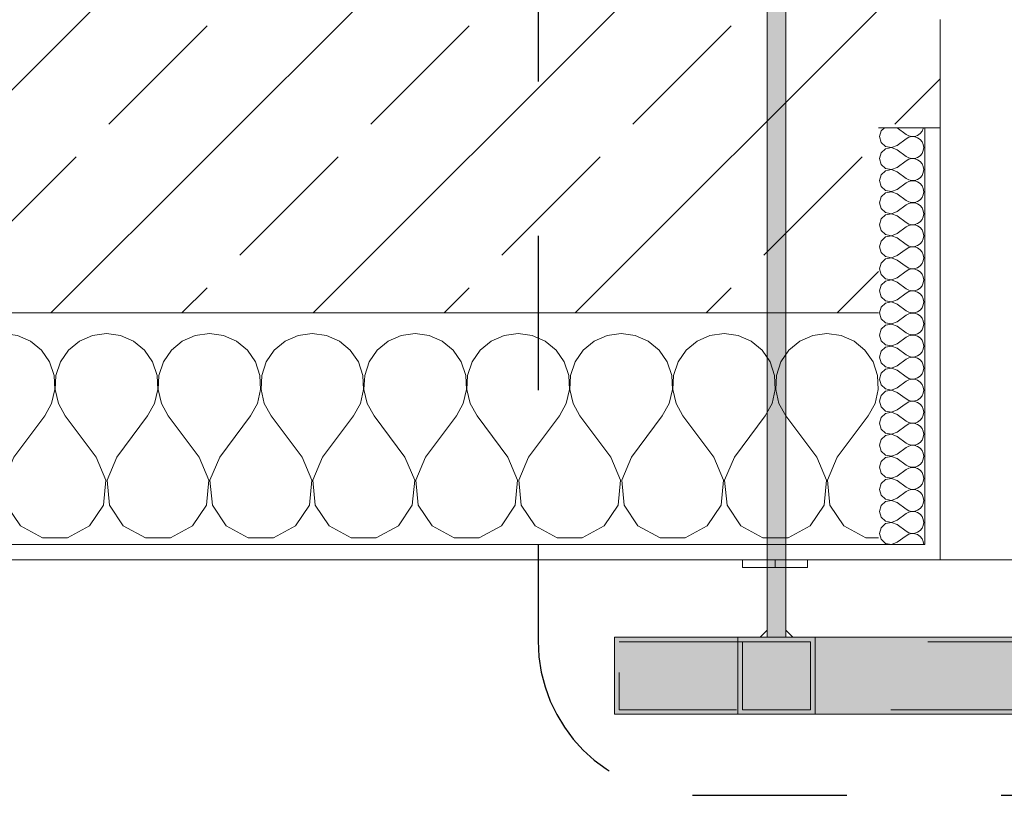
# Model space of a CAD drawing. Header units: metres. Extents: x -3.6 to 85.2, y -11 to 16.8.
# Tile 181 of 256: x 29.344 to 29.982, y -0.307 to 0.195. Entities that reach past the tile are written whole.
import ezdxf

# ---------------------------------------------------------------- set-up
doc = ezdxf.new("R2010")
doc.units = ezdxf.units.M
doc.header["$MEASUREMENT"] = 0
doc.linetypes.add('Punktlinie eng', pattern=[0.0375, 0.0125, -0.025])
for name, color, linetype in [('208 - Marker.Detail', 7, 'Continuous'), ('604 - Struktur.Wand Aussen', 7, 'Continuous'), ('606 - Struktur.Wand Innen Ausbau', 7, 'Continuous'), ('Neubau_301 - Elemente.Linie', 7, 'Continuous')]:
    doc.layers.add(name, color=color, linetype=linetype)
pattern_1 = [(0, (0, 0), (0, 0.08660254), [0, -0.05]), (0, (0.025, 0.0433), (0, 0.08660254), [0, -0.05])]

# ---------------------------------------------------------------- blocks, each defined once
blk = doc.blocks.new('*X127')
at = {"layer": '604 - Struktur.Wand Aussen', "color": 7, "linetype": 'Continuous', "lineweight": 5}
for p, q in [((28.79089, -0.0096), (28.78248, -0.01331)), ((28.8, -0.00833), (28.79089, -0.0096)), ((28.80911, -0.0096), (28.8, -0.00833)), ((28.81752, -0.01331), (28.80911, -0.0096)), ((28.85756, -0.0096), (28.84914, -0.01331)), ((28.86667, -0.00833), (28.85756, -0.0096)), ((28.87578, -0.0096), (28.86667, -0.00833)), ((28.88419, -0.01331), (28.87578, -0.0096)), ((28.92422, -0.0096), (28.91581, -0.01331)), ((28.93333, -0.00833), (28.92422, -0.0096)), ((28.94244, -0.0096), (28.93333, -0.00833)), ((28.95086, -0.01331), (28.94244, -0.0096)), ((28.99089, -0.0096), (28.98248, -0.01331)), ((29, -0.00833), (28.99089, -0.0096)), ((29.00911, -0.0096), (29, -0.00833)), ((29.01752, -0.01331), (29.00911, -0.0096)), ((29.05756, -0.0096), (29.04914, -0.01331)), ((29.06667, -0.00833), (29.05756, -0.0096)), ((29.07578, -0.0096), (29.06667, -0.00833)), ((29.08419, -0.01331), (29.07578, -0.0096)), ((29.12422, -0.0096), (29.11581, -0.01331)), ((29.13333, -0.00833), (29.12422, -0.0096)), ((29.14244, -0.0096), (29.13333, -0.00833)), ((29.15086, -0.01331), (29.14244, -0.0096)), ((29.19089, -0.0096), (29.18248, -0.01331)), ((29.2, -0.00833), (29.19089, -0.0096)), ((29.20911, -0.0096), (29.2, -0.00833)), ((29.21752, -0.01331), (29.20911, -0.0096)), ((29.25756, -0.0096), (29.24914, -0.01331)), ((29.26667, -0.00833), (29.25756, -0.0096)), ((29.27578, -0.0096), (29.26667, -0.00833)), ((29.28419, -0.01331), (29.27578, -0.0096)), ((29.32422, -0.0096), (29.31581, -0.01331)), ((29.33333, -0.00833), (29.32422, -0.0096)), ((29.34244, -0.0096), (29.33333, -0.00833)), ((29.35086, -0.01331), (29.34244, -0.0096)), ((29.39089, -0.0096), (29.38248, -0.01331)), ((29.4, -0.00833), (29.39089, -0.0096)), ((29.40911, -0.0096), (29.4, -0.00833)), ((29.41752, -0.01331), (29.40911, -0.0096)), ((29.45756, -0.0096), (29.44914, -0.01331)), ((29.46667, -0.00833), (29.45756, -0.0096)), ((29.47578, -0.0096), (29.46667, -0.00833)), ((29.48419, -0.01331), (29.47578, -0.0096)), ((29.52422, -0.0096), (29.51581, -0.01331)), ((29.53333, -0.00833), (29.52422, -0.0096)), ((29.54244, -0.0096), (29.53333, -0.00833)), ((29.55086, -0.01331), (29.54244, -0.0096)), ((29.59089, -0.0096), (29.58248, -0.01331)), ((29.6, -0.00833), (29.59089, -0.0096)), ((29.60911, -0.0096), (29.6, -0.00833)), ((29.61752, -0.01331), (29.60911, -0.0096)), ((29.65756, -0.0096), (29.64914, -0.01331)), ((29.66667, -0.00833), (29.65756, -0.0096)), ((29.67578, -0.0096), (29.66667, -0.00833)), ((29.68419, -0.01331), (29.67578, -0.0096)), ((29.72422, -0.0096), (29.71581, -0.01331)), ((29.73333, -0.00833), (29.72422, -0.0096)), ((29.74244, -0.0096), (29.73333, -0.00833)), ((29.75086, -0.01331), (29.74244, -0.0096)), ((29.79089, -0.0096), (29.78248, -0.01331)), ((29.8, -0.00833), (29.79089, -0.0096)), ((29.80911, -0.0096), (29.8, -0.00833)), ((29.81752, -0.01331), (29.80911, -0.0096)), ((29.85756, -0.0096), (29.84914, -0.01331)), ((29.86667, -0.00833), (29.85756, -0.0096)), ((29.87578, -0.0096), (29.86667, -0.00833)), ((29.88419, -0.01331), (29.87578, -0.0096)), ((28.78248, -0.01331), (28.78, -0.01536)), ((28.82461, -0.01918), (28.81752, -0.01331)), ((28.84914, -0.01331), (28.84206, -0.01918)), ((28.89127, -0.01918), (28.88419, -0.01331)), ((28.91581, -0.01331), (28.90873, -0.01918)), ((28.95794, -0.01918), (28.95086, -0.01331)), ((28.98248, -0.01331), (28.97539, -0.01918)), ((29.02461, -0.01918), (29.01752, -0.01331)), ((29.04914, -0.01331), (29.04206, -0.01918)), ((29.09127, -0.01918), (29.08419, -0.01331)), ((29.11581, -0.01331), (29.10873, -0.01918)), ((29.15794, -0.01918), (29.15086, -0.01331)), ((29.18248, -0.01331), (29.17539, -0.01918)), ((29.22461, -0.01918), (29.21752, -0.01331)), ((29.24914, -0.01331), (29.24206, -0.01918)), ((29.29127, -0.01918), (29.28419, -0.01331)), ((29.31581, -0.01331), (29.30873, -0.01918)), ((29.35794, -0.01918), (29.35086, -0.01331)), ((29.38248, -0.01331), (29.37539, -0.01918)), ((29.42461, -0.01918), (29.41752, -0.01331)), ((29.44914, -0.01331), (29.44206, -0.01918)), ((29.49127, -0.01918), (29.48419, -0.01331)), ((29.51581, -0.01331), (29.50873, -0.01918)), ((29.55794, -0.01918), (29.55086, -0.01331)), ((29.58248, -0.01331), (29.57539, -0.01918)), ((29.62461, -0.01918), (29.61752, -0.01331)), ((29.64914, -0.01331), (29.64206, -0.01918)), ((29.69127, -0.01918), (29.68419, -0.01331)), ((29.71581, -0.01331), (29.70873, -0.01918)), ((29.75794, -0.01918), (29.75086, -0.01331)), ((29.78248, -0.01331), (29.77539, -0.01918)), ((29.82461, -0.01918), (29.81752, -0.01331)), ((29.84914, -0.01331), (29.84206, -0.01918)), ((29.89127, -0.01918), (29.88419, -0.01331)), ((28.82981, -0.02676), (28.82461, -0.01918)), ((28.84206, -0.01918), (28.83685, -0.02676)), ((28.89648, -0.02676), (28.89127, -0.01918)), ((28.90873, -0.01918), (28.90352, -0.02676)), ((28.96315, -0.02676), (28.95794, -0.01918)), ((28.97539, -0.01918), (28.97019, -0.02676)), ((29.02981, -0.02676), (29.02461, -0.01918)), ((29.04206, -0.01918), (29.03685, -0.02676)), ((29.09648, -0.02676), (29.09127, -0.01918)), ((29.10873, -0.01918), (29.10352, -0.02676)), ((29.16315, -0.02676), (29.15794, -0.01918)), ((29.17539, -0.01918), (29.17019, -0.02676)), ((29.22981, -0.02676), (29.22461, -0.01918)), ((29.24206, -0.01918), (29.23685, -0.02676)), ((29.29648, -0.02676), (29.29127, -0.01918)), ((29.30873, -0.01918), (29.30352, -0.02676)), ((29.36315, -0.02676), (29.35794, -0.01918)), ((29.37539, -0.01918), (29.37019, -0.02676)), ((29.42981, -0.02676), (29.42461, -0.01918)), ((29.44206, -0.01918), (29.43685, -0.02676)), ((29.49648, -0.02676), (29.49127, -0.01918)), ((29.50873, -0.01918), (29.50352, -0.02676)), ((29.56315, -0.02676), (29.55794, -0.01918)), ((29.57539, -0.01918), (29.57019, -0.02676)), ((29.62981, -0.02676), (29.62461, -0.01918)), ((29.64206, -0.01918), (29.63685, -0.02676)), ((29.69648, -0.02676), (29.69127, -0.01918)), ((29.70873, -0.01918), (29.70352, -0.02676)), ((29.76315, -0.02676), (29.75794, -0.01918)), ((29.77539, -0.01918), (29.77019, -0.02676)), ((29.82981, -0.02676), (29.82461, -0.01918)), ((29.84206, -0.01918), (29.83685, -0.02676)), ((29.89648, -0.02676), (29.89127, -0.01918)), ((28.83275, -0.03547), (28.82981, -0.02676)), ((28.83685, -0.02676), (28.83391, -0.03547)), ((28.89942, -0.03547), (28.89648, -0.02676)), ((28.90352, -0.02676), (28.90058, -0.03547)), ((28.96609, -0.03547), (28.96315, -0.02676)), ((28.97019, -0.02676), (28.96725, -0.03547)), ((29.03275, -0.03547), (29.02981, -0.02676)), ((29.03685, -0.02676), (29.03391, -0.03547)), ((29.09942, -0.03547), (29.09648, -0.02676)), ((29.10352, -0.02676), (29.10058, -0.03547)), ((29.16609, -0.03547), (29.16315, -0.02676)), ((29.17019, -0.02676), (29.16725, -0.03547)), ((29.23275, -0.03547), (29.22981, -0.02676)), ((29.23685, -0.02676), (29.23391, -0.03547)), ((29.29942, -0.03547), (29.29648, -0.02676)), ((29.30352, -0.02676), (29.30058, -0.03547)), ((29.36609, -0.03547), (29.36315, -0.02676)), ((29.37019, -0.02676), (29.36725, -0.03547)), ((29.43275, -0.03547), (29.42981, -0.02676)), ((29.43685, -0.02676), (29.43391, -0.03547)), ((29.49942, -0.03547), (29.49648, -0.02676)), ((29.50352, -0.02676), (29.50058, -0.03547)), ((29.56609, -0.03547), (29.56315, -0.02676)), ((29.57019, -0.02676), (29.56725, -0.03547)), ((29.63275, -0.03547), (29.62981, -0.02676)), ((29.63685, -0.02676), (29.63391, -0.03547)), ((29.69942, -0.03547), (29.69648, -0.02676)), ((29.70352, -0.02676), (29.70058, -0.03547)), ((29.76609, -0.03547), (29.76315, -0.02676)), ((29.77019, -0.02676), (29.76725, -0.03547)), ((29.83275, -0.03547), (29.82981, -0.02676)), ((29.83685, -0.02676), (29.83391, -0.03547)), ((29.89942, -0.03547), (29.89648, -0.02676)), ((28.8332, -0.04466), (28.83275, -0.03547)), ((28.83391, -0.03547), (28.83347, -0.04466)), ((28.89987, -0.04466), (28.89942, -0.03547)), ((28.90058, -0.03547), (28.90013, -0.04466)), ((28.96653, -0.04466), (28.96609, -0.03547)), ((28.96725, -0.03547), (28.9668, -0.04466)), ((29.0332, -0.04466), (29.03275, -0.03547)), ((29.03391, -0.03547), (29.03347, -0.04466)), ((29.09987, -0.04466), (29.09942, -0.03547)), ((29.10058, -0.03547), (29.10013, -0.04466)), ((29.16653, -0.04466), (29.16609, -0.03547)), ((29.16725, -0.03547), (29.1668, -0.04466)), ((29.2332, -0.04466), (29.23275, -0.03547)), ((29.23391, -0.03547), (29.23347, -0.04466)), ((29.29987, -0.04466), (29.29942, -0.03547)), ((29.30058, -0.03547), (29.30013, -0.04466)), ((29.36653, -0.04466), (29.36609, -0.03547)), ((29.36725, -0.03547), (29.3668, -0.04466)), ((29.4332, -0.04466), (29.43275, -0.03547)), ((29.43391, -0.03547), (29.43347, -0.04466)), ((29.49987, -0.04466), (29.49942, -0.03547)), ((29.50058, -0.03547), (29.50013, -0.04466)), ((29.56653, -0.04466), (29.56609, -0.03547)), ((29.56725, -0.03547), (29.5668, -0.04466)), ((29.6332, -0.04466), (29.63275, -0.03547)), ((29.63391, -0.03547), (29.63347, -0.04466)), ((29.69987, -0.04466), (29.69942, -0.03547)), ((29.70058, -0.03547), (29.70013, -0.04466)), ((29.76653, -0.04466), (29.76609, -0.03547)), ((29.76725, -0.03547), (29.7668, -0.04466)), ((29.8332, -0.04466), (29.83275, -0.03547)), ((29.83391, -0.03547), (29.83347, -0.04466)), ((29.89987, -0.04466), (29.89942, -0.03547)), ((28.83112, -0.05362), (28.8332, -0.04466)), ((28.83347, -0.04466), (28.83555, -0.05362)), ((28.89778, -0.05362), (28.89987, -0.04466)), ((28.90013, -0.04466), (28.90222, -0.05362)), ((28.96445, -0.05362), (28.96653, -0.04466)), ((28.9668, -0.04466), (28.96888, -0.05362)), ((29.03112, -0.05362), (29.0332, -0.04466)), ((29.03347, -0.04466), (29.03555, -0.05362)), ((29.09778, -0.05362), (29.09987, -0.04466)), ((29.10013, -0.04466), (29.10222, -0.05362)), ((29.16445, -0.05362), (29.16653, -0.04466)), ((29.1668, -0.04466), (29.16888, -0.05362)), ((29.23112, -0.05362), (29.2332, -0.04466)), ((29.23347, -0.04466), (29.23555, -0.05362)), ((29.29778, -0.05362), (29.29987, -0.04466)), ((29.30013, -0.04466), (29.30222, -0.05362)), ((29.36445, -0.05362), (29.36653, -0.04466)), ((29.3668, -0.04466), (29.36888, -0.05362)), ((29.43112, -0.05362), (29.4332, -0.04466)), ((29.43347, -0.04466), (29.43555, -0.05362)), ((29.49778, -0.05362), (29.49987, -0.04466)), ((29.50013, -0.04466), (29.50222, -0.05362)), ((29.56445, -0.05362), (29.56653, -0.04466)), ((29.5668, -0.04466), (29.56888, -0.05362)), ((29.63112, -0.05362), (29.6332, -0.04466)), ((29.63347, -0.04466), (29.63555, -0.05362)), ((29.69778, -0.05362), (29.69987, -0.04466)), ((29.70013, -0.04466), (29.70222, -0.05362)), ((29.76445, -0.05362), (29.76653, -0.04466)), ((29.7668, -0.04466), (29.76888, -0.05362)), ((29.83112, -0.05362), (29.8332, -0.04466)), ((29.83347, -0.04466), (29.83555, -0.05362)), ((29.89778, -0.05362), (29.89987, -0.04466)), ((28.82667, -0.06167), (28.83112, -0.05362)), ((28.83555, -0.05362), (28.84, -0.06167)), ((28.89333, -0.06167), (28.89778, -0.05362)), ((28.90222, -0.05362), (28.90667, -0.06167)), ((28.96, -0.06167), (28.96445, -0.05362)), ((28.96888, -0.05362), (28.97333, -0.06167)), ((29.02667, -0.06167), (29.03112, -0.05362)), ((29.03555, -0.05362), (29.04, -0.06167)), ((29.09333, -0.06167), (29.09778, -0.05362)), ((29.10222, -0.05362), (29.10667, -0.06167)), ((29.16, -0.06167), (29.16445, -0.05362)), ((29.16888, -0.05362), (29.17333, -0.06167)), ((29.22667, -0.06167), (29.23112, -0.05362)), ((29.23555, -0.05362), (29.24, -0.06167)), ((29.29333, -0.06167), (29.29778, -0.05362)), ((29.30222, -0.05362), (29.30667, -0.06167)), ((29.36, -0.06167), (29.36445, -0.05362)), ((29.36888, -0.05362), (29.37333, -0.06167)), ((29.42667, -0.06167), (29.43112, -0.05362)), ((29.43555, -0.05362), (29.44, -0.06167)), ((29.49333, -0.06167), (29.49778, -0.05362)), ((29.50222, -0.05362), (29.50667, -0.06167)), ((29.56, -0.06167), (29.56445, -0.05362)), ((29.56888, -0.05362), (29.57333, -0.06167)), ((29.62667, -0.06167), (29.63112, -0.05362)), ((29.63555, -0.05362), (29.64, -0.06167)), ((29.69333, -0.06167), (29.69778, -0.05362)), ((29.70222, -0.05362), (29.70667, -0.06167)), ((29.76, -0.06167), (29.76445, -0.05362)), ((29.76888, -0.05362), (29.77333, -0.06167)), ((29.82667, -0.06167), (29.83112, -0.05362)), ((29.83555, -0.05362), (29.84, -0.06167)), ((29.89333, -0.06167), (29.89778, -0.05362)), ((28.80667, -0.08833), (28.82667, -0.06167)), ((28.86, -0.08833), (28.84, -0.06167)), ((28.87333, -0.08833), (28.89333, -0.06167)), ((28.92667, -0.08833), (28.90667, -0.06167)), ((28.94, -0.08833), (28.96, -0.06167)), ((28.99333, -0.08833), (28.97333, -0.06167)), ((29.00667, -0.08833), (29.02667, -0.06167)), ((29.06, -0.08833), (29.04, -0.06167)), ((29.07333, -0.08833), (29.09333, -0.06167)), ((29.12667, -0.08833), (29.10667, -0.06167)), ((29.14, -0.08833), (29.16, -0.06167)), ((29.19333, -0.08833), (29.17333, -0.06167)), ((29.20667, -0.08833), (29.22667, -0.06167)), ((29.26, -0.08833), (29.24, -0.06167)), ((29.27333, -0.08833), (29.29333, -0.06167)), ((29.32667, -0.08833), (29.30667, -0.06167)), ((29.34, -0.08833), (29.36, -0.06167)), ((29.39333, -0.08833), (29.37333, -0.06167)), ((29.40667, -0.08833), (29.42667, -0.06167)), ((29.46, -0.08833), (29.44, -0.06167)), ((29.47333, -0.08833), (29.49333, -0.06167)), ((29.52667, -0.08833), (29.50667, -0.06167)), ((29.54, -0.08833), (29.56, -0.06167)), ((29.59333, -0.08833), (29.57333, -0.06167)), ((29.60667, -0.08833), (29.62667, -0.06167)), ((29.66, -0.08833), (29.64, -0.06167)), ((29.67333, -0.08833), (29.69333, -0.06167)), ((29.72667, -0.08833), (29.70667, -0.06167)), ((29.74, -0.08833), (29.76, -0.06167)), ((29.79333, -0.08833), (29.77333, -0.06167)), ((29.80667, -0.08833), (29.82667, -0.06167)), ((29.86, -0.08833), (29.84, -0.06167)), ((29.87333, -0.08833), (29.89333, -0.06167)), ((28.79333, -0.08833), (28.78, -0.07056)), ((28.79962, -0.1033), (28.79333, -0.08833)), ((28.80667, -0.08833), (28.80038, -0.1033)), ((28.86629, -0.1033), (28.86, -0.08833)), ((28.87333, -0.08833), (28.86705, -0.1033)), ((28.93295, -0.1033), (28.92667, -0.08833)), ((28.94, -0.08833), (28.93371, -0.1033)), ((28.99962, -0.1033), (28.99333, -0.08833)), ((29.00667, -0.08833), (29.00038, -0.1033)), ((29.06629, -0.1033), (29.06, -0.08833)), ((29.07333, -0.08833), (29.06705, -0.1033)), ((29.13295, -0.1033), (29.12667, -0.08833)), ((29.14, -0.08833), (29.13371, -0.1033)), ((29.19962, -0.1033), (29.19333, -0.08833)), ((29.20667, -0.08833), (29.20038, -0.1033)), ((29.26629, -0.1033), (29.26, -0.08833)), ((29.27333, -0.08833), (29.26705, -0.1033)), ((29.33295, -0.1033), (29.32667, -0.08833)), ((29.34, -0.08833), (29.33371, -0.1033)), ((29.39962, -0.1033), (29.39333, -0.08833)), ((29.40667, -0.08833), (29.40038, -0.1033)), ((29.46629, -0.1033), (29.46, -0.08833)), ((29.47333, -0.08833), (29.46705, -0.1033)), ((29.53295, -0.1033), (29.52667, -0.08833)), ((29.54, -0.08833), (29.53371, -0.1033)), ((29.59962, -0.1033), (29.59333, -0.08833)), ((29.60667, -0.08833), (29.60038, -0.1033)), ((29.66629, -0.1033), (29.66, -0.08833)), ((29.67333, -0.08833), (29.66705, -0.1033)), ((29.73295, -0.1033), (29.72667, -0.08833)), ((29.74, -0.08833), (29.73371, -0.1033)), ((29.79962, -0.1033), (29.79333, -0.08833)), ((29.80667, -0.08833), (29.80038, -0.1033)), ((29.86629, -0.1033), (29.86, -0.08833)), ((29.87333, -0.08833), (29.86705, -0.1033)), ((28.79808, -0.11947), (28.79962, -0.1033)), ((28.80038, -0.1033), (28.80192, -0.11947)), ((28.86475, -0.11947), (28.86629, -0.1033)), ((28.86705, -0.1033), (28.86858, -0.11947)), ((28.93142, -0.11947), (28.93295, -0.1033)), ((28.93371, -0.1033), (28.93525, -0.11947)), ((28.99808, -0.11947), (28.99962, -0.1033)), ((29.00038, -0.1033), (29.00192, -0.11947)), ((29.06475, -0.11947), (29.06629, -0.1033)), ((29.06705, -0.1033), (29.06858, -0.11947)), ((29.13142, -0.11947), (29.13295, -0.1033)), ((29.13371, -0.1033), (29.13525, -0.11947)), ((29.19808, -0.11947), (29.19962, -0.1033)), ((29.20038, -0.1033), (29.20192, -0.11947)), ((29.26475, -0.11947), (29.26629, -0.1033)), ((29.26705, -0.1033), (29.26858, -0.11947)), ((29.33142, -0.11947), (29.33295, -0.1033)), ((29.33371, -0.1033), (29.33525, -0.11947)), ((29.39808, -0.11947), (29.39962, -0.1033)), ((29.40038, -0.1033), (29.40192, -0.11947)), ((29.46475, -0.11947), (29.46629, -0.1033)), ((29.46705, -0.1033), (29.46858, -0.11947)), ((29.53142, -0.11947), (29.53295, -0.1033)), ((29.53371, -0.1033), (29.53525, -0.11947)), ((29.59808, -0.11947), (29.59962, -0.1033)), ((29.60038, -0.1033), (29.60192, -0.11947)), ((29.66475, -0.11947), (29.66629, -0.1033)), ((29.66705, -0.1033), (29.66858, -0.11947)), ((29.73142, -0.11947), (29.73295, -0.1033)), ((29.73371, -0.1033), (29.73525, -0.11947)), ((29.79808, -0.11947), (29.79962, -0.1033)), ((29.80038, -0.1033), (29.80192, -0.11947)), ((29.86475, -0.11947), (29.86629, -0.1033)), ((29.86705, -0.1033), (29.86858, -0.11947)), ((28.7891, -0.13299), (28.79808, -0.11947)), ((28.80192, -0.11947), (28.8109, -0.13299)), ((28.85576, -0.13299), (28.86475, -0.11947)), ((28.86858, -0.11947), (28.87757, -0.13299)), ((28.92243, -0.13299), (28.93142, -0.11947)), ((28.93525, -0.11947), (28.94424, -0.13299)), ((28.9891, -0.13299), (28.99808, -0.11947)), ((29.00192, -0.11947), (29.0109, -0.13299)), ((29.05576, -0.13299), (29.06475, -0.11947)), ((29.06858, -0.11947), (29.07757, -0.13299)), ((29.12243, -0.13299), (29.13142, -0.11947)), ((29.13525, -0.11947), (29.14424, -0.13299)), ((29.1891, -0.13299), (29.19808, -0.11947)), ((29.20192, -0.11947), (29.2109, -0.13299)), ((29.25576, -0.13299), (29.26475, -0.11947)), ((29.26858, -0.11947), (29.27757, -0.13299)), ((29.32243, -0.13299), (29.33142, -0.11947)), ((29.33525, -0.11947), (29.34424, -0.13299)), ((29.3891, -0.13299), (29.39808, -0.11947)), ((29.40192, -0.11947), (29.4109, -0.13299)), ((29.45576, -0.13299), (29.46475, -0.11947)), ((29.46858, -0.11947), (29.47757, -0.13299)), ((29.52243, -0.13299), (29.53142, -0.11947)), ((29.53525, -0.11947), (29.54424, -0.13299)), ((29.5891, -0.13299), (29.59808, -0.11947)), ((29.60192, -0.11947), (29.6109, -0.13299)), ((29.65576, -0.13299), (29.66475, -0.11947)), ((29.66858, -0.11947), (29.67757, -0.13299)), ((29.72243, -0.13299), (29.73142, -0.11947)), ((29.73525, -0.11947), (29.74424, -0.13299)), ((29.7891, -0.13299), (29.79808, -0.11947)), ((29.80192, -0.11947), (29.8109, -0.13299)), ((29.85576, -0.13299), (29.86475, -0.11947)), ((29.86858, -0.11947), (29.87757, -0.13299)), ((28.78, -0.13787), (28.7891, -0.13299)), ((28.8109, -0.13299), (28.82521, -0.14066)), ((28.84145, -0.14066), (28.85576, -0.13299)), ((28.87757, -0.13299), (28.89188, -0.14066)), ((28.90812, -0.14066), (28.92243, -0.13299)), ((28.94424, -0.13299), (28.95855, -0.14066)), ((28.97479, -0.14066), (28.9891, -0.13299)), ((29.0109, -0.13299), (29.02521, -0.14066)), ((29.04145, -0.14066), (29.05576, -0.13299)), ((29.07757, -0.13299), (29.09188, -0.14066)), ((29.10812, -0.14066), (29.12243, -0.13299)), ((29.14424, -0.13299), (29.15855, -0.14066)), ((29.17479, -0.14066), (29.1891, -0.13299)), ((29.2109, -0.13299), (29.22521, -0.14066)), ((29.24145, -0.14066), (29.25576, -0.13299)), ((29.27757, -0.13299), (29.29188, -0.14066)), ((29.30812, -0.14066), (29.32243, -0.13299)), ((29.34424, -0.13299), (29.35855, -0.14066)), ((29.37479, -0.14066), (29.3891, -0.13299)), ((29.4109, -0.13299), (29.42521, -0.14066)), ((29.44145, -0.14066), (29.45576, -0.13299)), ((29.47757, -0.13299), (29.49188, -0.14066)), ((29.50812, -0.14066), (29.52243, -0.13299)), ((29.54424, -0.13299), (29.55855, -0.14066)), ((29.57479, -0.14066), (29.5891, -0.13299)), ((29.6109, -0.13299), (29.62521, -0.14066)), ((29.64145, -0.14066), (29.65576, -0.13299)), ((29.67757, -0.13299), (29.69188, -0.14066)), ((29.70812, -0.14066), (29.72243, -0.13299)), ((29.74424, -0.13299), (29.75855, -0.14066)), ((29.77479, -0.14066), (29.7891, -0.13299)), ((29.8109, -0.13299), (29.82521, -0.14066)), ((29.84145, -0.14066), (29.85576, -0.13299)), ((29.87757, -0.13299), (29.89188, -0.14066)), ((28.82521, -0.14066), (28.84145, -0.14066)), ((28.89188, -0.14066), (28.90812, -0.14066)), ((28.95855, -0.14066), (28.97479, -0.14066)), ((29.02521, -0.14066), (29.04145, -0.14066)), ((29.09188, -0.14066), (29.10812, -0.14066)), ((29.15855, -0.14066), (29.17479, -0.14066)), ((29.22521, -0.14066), (29.24145, -0.14066)), ((29.29188, -0.14066), (29.30812, -0.14066)), ((29.35855, -0.14066), (29.37479, -0.14066)), ((29.42521, -0.14066), (29.44145, -0.14066)), ((29.49188, -0.14066), (29.50812, -0.14066)), ((29.55855, -0.14066), (29.57479, -0.14066)), ((29.62521, -0.14066), (29.64145, -0.14066)), ((29.69188, -0.14066), (29.70812, -0.14066)), ((29.75855, -0.14066), (29.77479, -0.14066)), ((29.82521, -0.14066), (29.84145, -0.14066)), ((29.89188, -0.14066), (29.9, -0.14066))]:
    blk.add_line(p, q, dxfattribs=at)
blk = doc.blocks.new('*X139')
at = {"layer": '604 - Struktur.Wand Aussen', "color": 7, "linetype": 'Continuous', "lineweight": 5}
for p, q in [((29.90178, 0.12304), (29.90071, 0.11929)), ((29.90392, 0.125), (29.90178, 0.12304)), ((29.91214, 0.125), (29.91786, 0.12071)), ((29.92696, 0.12116), (29.92822, 0.12267)), ((29.92822, 0.12267), (29.92901, 0.12448)), ((29.92901, 0.12448), (29.92909, 0.125)), ((29.90071, 0.11929), (29.90178, 0.11553)), ((29.90178, 0.11553), (29.90466, 0.1129)), ((29.91214, 0.11357), (29.91786, 0.11786)), ((29.91786, 0.12071), (29.91958, 0.11976)), ((29.91958, 0.11881), (29.91786, 0.11786)), ((29.91958, 0.11976), (29.9215, 0.11931)), ((29.9215, 0.11926), (29.91958, 0.11881)), ((29.9215, 0.11931), (29.92347, 0.11941)), ((29.92347, 0.11916), (29.9215, 0.11926)), ((29.92347, 0.11941), (29.92534, 0.12004)), ((29.92534, 0.11853), (29.92347, 0.11916)), ((29.92534, 0.12004), (29.92696, 0.12116)), ((29.92696, 0.11742), (29.92534, 0.11853)), ((29.92822, 0.1159), (29.92696, 0.11742)), ((29.92901, 0.11409), (29.92822, 0.1159)), ((29.90178, 0.10876), (29.90071, 0.105)), ((29.90466, 0.11139), (29.90178, 0.10876)), ((29.90466, 0.1129), (29.9085, 0.11217)), ((29.9085, 0.11211), (29.90466, 0.11139)), ((29.9085, 0.11217), (29.91214, 0.11357)), ((29.91214, 0.11071), (29.9085, 0.11211)), ((29.91214, 0.11071), (29.91786, 0.10643)), ((29.92822, 0.10839), (29.92901, 0.11019)), ((29.92929, 0.11214), (29.92901, 0.11409)), ((29.92901, 0.11019), (29.92929, 0.11214)), ((29.90071, 0.105), (29.90178, 0.10124)), ((29.91214, 0.09929), (29.91786, 0.10357)), ((29.91786, 0.10643), (29.91958, 0.10547)), ((29.91958, 0.10453), (29.91786, 0.10357)), ((29.91958, 0.10547), (29.9215, 0.10503)), ((29.9215, 0.10497), (29.91958, 0.10453)), ((29.9215, 0.10503), (29.92347, 0.10512)), ((29.92347, 0.10488), (29.9215, 0.10497)), ((29.92347, 0.10512), (29.92534, 0.10575)), ((29.92534, 0.10425), (29.92347, 0.10488)), ((29.92534, 0.10575), (29.92696, 0.10687)), ((29.92696, 0.10313), (29.92534, 0.10425)), ((29.92696, 0.10687), (29.92822, 0.10839)), ((29.92822, 0.10161), (29.92696, 0.10313)), ((29.90178, 0.10124), (29.90466, 0.09861)), ((29.90466, 0.0971), (29.90178, 0.09447)), ((29.90466, 0.09861), (29.9085, 0.09789)), ((29.9085, 0.09783), (29.90466, 0.0971)), ((29.9085, 0.09789), (29.91214, 0.09929)), ((29.91214, 0.09643), (29.9085, 0.09783)), ((29.91214, 0.09643), (29.91786, 0.09214)), ((29.92901, 0.09981), (29.92822, 0.10161)), ((29.92822, 0.0941), (29.92901, 0.09591)), ((29.92929, 0.09786), (29.92901, 0.09981)), ((29.92901, 0.09591), (29.92929, 0.09786)), ((29.90178, 0.09447), (29.90071, 0.09071)), ((29.90071, 0.09071), (29.90178, 0.08696)), ((29.91214, 0.085), (29.91786, 0.08929)), ((29.91786, 0.09214), (29.91958, 0.09119)), ((29.91958, 0.09024), (29.91786, 0.08929)), ((29.91958, 0.09119), (29.9215, 0.09074)), ((29.9215, 0.09069), (29.91958, 0.09024)), ((29.9215, 0.09074), (29.92347, 0.09084)), ((29.92347, 0.09059), (29.9215, 0.09069)), ((29.92347, 0.09084), (29.92534, 0.09147)), ((29.92534, 0.08996), (29.92347, 0.09059)), ((29.92534, 0.09147), (29.92696, 0.09258)), ((29.92696, 0.08884), (29.92534, 0.08996)), ((29.92696, 0.09258), (29.92822, 0.0941)), ((29.90178, 0.08696), (29.90466, 0.08433)), ((29.90466, 0.08433), (29.9085, 0.0836)), ((29.9085, 0.08354), (29.90466, 0.08282)), ((29.9085, 0.0836), (29.91214, 0.085)), ((29.91214, 0.08214), (29.9085, 0.08354)), ((29.92822, 0.08733), (29.92696, 0.08884)), ((29.92901, 0.08552), (29.92822, 0.08733)), ((29.92929, 0.08357), (29.92901, 0.08552)), ((29.92901, 0.08162), (29.92929, 0.08357)), ((29.90178, 0.08018), (29.90071, 0.07643)), ((29.90466, 0.08282), (29.90178, 0.08018)), ((29.91214, 0.08214), (29.91786, 0.07786)), ((29.91786, 0.07786), (29.91958, 0.0769)), ((29.91958, 0.0769), (29.9215, 0.07646)), ((29.9215, 0.07646), (29.92347, 0.07655)), ((29.92347, 0.07655), (29.92534, 0.07718)), ((29.92534, 0.07718), (29.92696, 0.0783)), ((29.92696, 0.0783), (29.92822, 0.07982)), ((29.92822, 0.07982), (29.92901, 0.08162)), ((29.90071, 0.07643), (29.90178, 0.07267)), ((29.90178, 0.07267), (29.90466, 0.07004)), ((29.9085, 0.06931), (29.91214, 0.07071)), ((29.91214, 0.07071), (29.91786, 0.075)), ((29.91958, 0.07595), (29.91786, 0.075)), ((29.9215, 0.0764), (29.91958, 0.07595)), ((29.92347, 0.0763), (29.9215, 0.0764)), ((29.92534, 0.07567), (29.92347, 0.0763)), ((29.92696, 0.07456), (29.92534, 0.07567)), ((29.92822, 0.07304), (29.92696, 0.07456)), ((29.92901, 0.07124), (29.92822, 0.07304)), ((29.92929, 0.06929), (29.92901, 0.07124)), ((29.90178, 0.0659), (29.90071, 0.06214)), ((29.90466, 0.06853), (29.90178, 0.0659)), ((29.90466, 0.07004), (29.9085, 0.06931)), ((29.9085, 0.06926), (29.90466, 0.06853)), ((29.91214, 0.06786), (29.9085, 0.06926)), ((29.91214, 0.06786), (29.91786, 0.06357)), ((29.92534, 0.0629), (29.92696, 0.06401)), ((29.92696, 0.06401), (29.92822, 0.06553)), ((29.92822, 0.06553), (29.92901, 0.06733)), ((29.92901, 0.06733), (29.92929, 0.06929)), ((29.90071, 0.06214), (29.90178, 0.05839)), ((29.90178, 0.05839), (29.90466, 0.05575)), ((29.91214, 0.05643), (29.91786, 0.06071)), ((29.91786, 0.06357), (29.91958, 0.06262)), ((29.91958, 0.06167), (29.91786, 0.06071)), ((29.91958, 0.06262), (29.9215, 0.06217)), ((29.9215, 0.06211), (29.91958, 0.06167)), ((29.9215, 0.06217), (29.92347, 0.06227)), ((29.92347, 0.06202), (29.9215, 0.06211)), ((29.92347, 0.06227), (29.92534, 0.0629)), ((29.92534, 0.06139), (29.92347, 0.06202)), ((29.92696, 0.06027), (29.92534, 0.06139)), ((29.92822, 0.05876), (29.92696, 0.06027)), ((29.92901, 0.05695), (29.92822, 0.05876)), ((29.90178, 0.05161), (29.90071, 0.04786)), ((29.90466, 0.05425), (29.90178, 0.05161)), ((29.90466, 0.05575), (29.9085, 0.05503)), ((29.9085, 0.05497), (29.90466, 0.05425)), ((29.9085, 0.05503), (29.91214, 0.05643)), ((29.91214, 0.05357), (29.9085, 0.05497)), ((29.91214, 0.05357), (29.91786, 0.04929)), ((29.92696, 0.04973), (29.92822, 0.05124)), ((29.92822, 0.05124), (29.92901, 0.05305)), ((29.92929, 0.055), (29.92901, 0.05695)), ((29.92901, 0.05305), (29.92929, 0.055)), ((29.90071, 0.04786), (29.90178, 0.0441)), ((29.91214, 0.04214), (29.91786, 0.04643)), ((29.91786, 0.04929), (29.91958, 0.04833)), ((29.91958, 0.04738), (29.91786, 0.04643)), ((29.91958, 0.04833), (29.9215, 0.04789)), ((29.9215, 0.04783), (29.91958, 0.04738)), ((29.9215, 0.04789), (29.92347, 0.04798)), ((29.92347, 0.04773), (29.9215, 0.04783)), ((29.92347, 0.04798), (29.92534, 0.04861)), ((29.92534, 0.0471), (29.92347, 0.04773)), ((29.92534, 0.04861), (29.92696, 0.04973)), ((29.92696, 0.04599), (29.92534, 0.0471)), ((29.92822, 0.04447), (29.92696, 0.04599)), ((29.90178, 0.0441), (29.90466, 0.04147)), ((29.90466, 0.03996), (29.90178, 0.03733)), ((29.90466, 0.04147), (29.9085, 0.04074)), ((29.9085, 0.04069), (29.90466, 0.03996)), ((29.9085, 0.04074), (29.91214, 0.04214)), ((29.91214, 0.03929), (29.9085, 0.04069)), ((29.91214, 0.03929), (29.91786, 0.035)), ((29.92901, 0.04267), (29.92822, 0.04447)), ((29.92822, 0.03696), (29.92901, 0.03876)), ((29.92929, 0.04071), (29.92901, 0.04267)), ((29.92901, 0.03876), (29.92929, 0.04071)), ((29.90178, 0.03733), (29.90071, 0.03357)), ((29.90071, 0.03357), (29.90178, 0.02982)), ((29.91214, 0.02786), (29.91786, 0.03214)), ((29.91786, 0.035), (29.91958, 0.03405)), ((29.91958, 0.0331), (29.91786, 0.03214)), ((29.91958, 0.03405), (29.9215, 0.0336)), ((29.9215, 0.03354), (29.91958, 0.0331)), ((29.9215, 0.0336), (29.92347, 0.0337)), ((29.92347, 0.03345), (29.9215, 0.03354)), ((29.92347, 0.0337), (29.92534, 0.03433)), ((29.92534, 0.03282), (29.92347, 0.03345)), ((29.92534, 0.03433), (29.92696, 0.03544)), ((29.92696, 0.0317), (29.92534, 0.03282)), ((29.92696, 0.03544), (29.92822, 0.03696)), ((29.90178, 0.02982), (29.90466, 0.02718)), ((29.90466, 0.02567), (29.90178, 0.02304)), ((29.90466, 0.02718), (29.9085, 0.02646)), ((29.9085, 0.0264), (29.90466, 0.02567)), ((29.9085, 0.02646), (29.91214, 0.02786)), ((29.91214, 0.025), (29.9085, 0.0264)), ((29.92822, 0.03018), (29.92696, 0.0317)), ((29.92901, 0.02838), (29.92822, 0.03018)), ((29.92929, 0.02643), (29.92901, 0.02838)), ((29.92901, 0.02448), (29.92929, 0.02643)), ((29.90178, 0.02304), (29.90071, 0.01929)), ((29.90071, 0.01929), (29.90178, 0.01553)), ((29.91214, 0.025), (29.91786, 0.02071)), ((29.91786, 0.02071), (29.91958, 0.01976)), ((29.91958, 0.01976), (29.9215, 0.01931)), ((29.9215, 0.01926), (29.91958, 0.01881)), ((29.9215, 0.01931), (29.92347, 0.01941)), ((29.92347, 0.01916), (29.9215, 0.01926)), ((29.92347, 0.01941), (29.92534, 0.02004)), ((29.92534, 0.01853), (29.92347, 0.01916)), ((29.92534, 0.02004), (29.92696, 0.02116)), ((29.92696, 0.02116), (29.92822, 0.02267)), ((29.92822, 0.02267), (29.92901, 0.02448)), ((29.90178, 0.01553), (29.90466, 0.0129)), ((29.90466, 0.0129), (29.9085, 0.01217)), ((29.9085, 0.01217), (29.91214, 0.01357)), ((29.91214, 0.01357), (29.91786, 0.01786)), ((29.91958, 0.01881), (29.91786, 0.01786)), ((29.92696, 0.01742), (29.92534, 0.01853)), ((29.92822, 0.0159), (29.92696, 0.01742)), ((29.92901, 0.01409), (29.92822, 0.0159)), ((29.92929, 0.01214), (29.92901, 0.01409)), ((29.90178, 0.00876), (29.90071, 0.005)), ((29.90466, 0.01139), (29.90178, 0.00876)), ((29.9085, 0.01211), (29.90466, 0.01139)), ((29.91214, 0.01071), (29.9085, 0.01211)), ((29.91214, 0.01071), (29.91786, 0.00643)), ((29.91786, 0.00643), (29.91958, 0.00547)), ((29.92534, 0.00575), (29.92696, 0.00687)), ((29.92696, 0.00687), (29.92822, 0.00839)), ((29.92822, 0.00839), (29.92901, 0.01019)), ((29.92901, 0.01019), (29.92929, 0.01214)), ((29.90071, 0.005), (29.90178, 0.00124)), ((29.90178, 0.00124), (29.90466, -0.00139)), ((29.91214, -0.00071), (29.91786, 0.00357)), ((29.91958, 0.00453), (29.91786, 0.00357)), ((29.91958, 0.00547), (29.9215, 0.00503)), ((29.9215, 0.00497), (29.91958, 0.00453)), ((29.9215, 0.00503), (29.92347, 0.00512)), ((29.92347, 0.00488), (29.9215, 0.00497)), ((29.92347, 0.00512), (29.92534, 0.00575)), ((29.92534, 0.00425), (29.92347, 0.00488)), ((29.92696, 0.00313), (29.92534, 0.00425)), ((29.92822, 0.00161), (29.92696, 0.00313)), ((29.92901, -0.00019), (29.92822, 0.00161)), ((29.90178, -0.00553), (29.90071, -0.00929)), ((29.90466, -0.0029), (29.90178, -0.00553)), ((29.90466, -0.00139), (29.9085, -0.00211)), ((29.9085, -0.00217), (29.90466, -0.0029)), ((29.9085, -0.00211), (29.91214, -0.00071)), ((29.91214, -0.00357), (29.9085, -0.00217)), ((29.91214, -0.00357), (29.91786, -0.00786)), ((29.92696, -0.00742), (29.92822, -0.0059)), ((29.92822, -0.0059), (29.92901, -0.00409)), ((29.92929, -0.00214), (29.92901, -0.00019)), ((29.92901, -0.00409), (29.92929, -0.00214)), ((29.90071, -0.00929), (29.90178, -0.01304)), ((29.91214, -0.015), (29.91786, -0.01071)), ((29.91786, -0.00786), (29.91958, -0.00881)), ((29.91958, -0.00976), (29.91786, -0.01071)), ((29.91958, -0.00881), (29.9215, -0.00926)), ((29.9215, -0.00931), (29.91958, -0.00976)), ((29.9215, -0.00926), (29.92347, -0.00916)), ((29.92347, -0.00941), (29.9215, -0.00931)), ((29.92347, -0.00916), (29.92534, -0.00853)), ((29.92534, -0.01004), (29.92347, -0.00941)), ((29.92534, -0.00853), (29.92696, -0.00742)), ((29.92696, -0.01116), (29.92534, -0.01004)), ((29.92822, -0.01267), (29.92696, -0.01116)), ((29.92901, -0.01448), (29.92822, -0.01267)), ((29.90178, -0.01304), (29.90466, -0.01567)), ((29.90466, -0.01718), (29.90178, -0.01982)), ((29.90466, -0.01567), (29.9085, -0.0164)), ((29.9085, -0.01646), (29.90466, -0.01718)), ((29.9085, -0.0164), (29.91214, -0.015)), ((29.91214, -0.01786), (29.9085, -0.01646)), ((29.91214, -0.01786), (29.91786, -0.02214)), ((29.92822, -0.02018), (29.92901, -0.01838)), ((29.92929, -0.01643), (29.92901, -0.01448)), ((29.92901, -0.01838), (29.92929, -0.01643)), ((29.90178, -0.01982), (29.90071, -0.02357)), ((29.90071, -0.02357), (29.90178, -0.02733)), ((29.91214, -0.02929), (29.91786, -0.025)), ((29.91786, -0.02214), (29.91958, -0.0231)), ((29.91958, -0.02405), (29.91786, -0.025)), ((29.91958, -0.0231), (29.9215, -0.02354)), ((29.9215, -0.0236), (29.91958, -0.02405)), ((29.9215, -0.02354), (29.92347, -0.02345)), ((29.92347, -0.0237), (29.9215, -0.0236)), ((29.92347, -0.02345), (29.92534, -0.02282)), ((29.92534, -0.02433), (29.92347, -0.0237)), ((29.92534, -0.02282), (29.92696, -0.0217)), ((29.92696, -0.02544), (29.92534, -0.02433)), ((29.92696, -0.0217), (29.92822, -0.02018)), ((29.92822, -0.02696), (29.92696, -0.02544)), ((29.90178, -0.02733), (29.90466, -0.02996)), ((29.90466, -0.03147), (29.90178, -0.0341)), ((29.90466, -0.02996), (29.9085, -0.03069)), ((29.9085, -0.03074), (29.90466, -0.03147)), ((29.9085, -0.03069), (29.91214, -0.02929)), ((29.91214, -0.03214), (29.9085, -0.03074)), ((29.92901, -0.02876), (29.92822, -0.02696)), ((29.92929, -0.03071), (29.92901, -0.02876)), ((29.92901, -0.03267), (29.92929, -0.03071)), ((29.90178, -0.0341), (29.90071, -0.03786)), ((29.90071, -0.03786), (29.90178, -0.04161)), ((29.91214, -0.03214), (29.91786, -0.03643)), ((29.91786, -0.03643), (29.91958, -0.03738)), ((29.91958, -0.03738), (29.9215, -0.03783)), ((29.9215, -0.03789), (29.91958, -0.03833)), ((29.9215, -0.03783), (29.92347, -0.03773)), ((29.92347, -0.03798), (29.9215, -0.03789)), ((29.92347, -0.03773), (29.92534, -0.0371)), ((29.92534, -0.03861), (29.92347, -0.03798)), ((29.92534, -0.0371), (29.92696, -0.03599)), ((29.92696, -0.03599), (29.92822, -0.03447)), ((29.92822, -0.03447), (29.92901, -0.03267)), ((29.90178, -0.04161), (29.90466, -0.04425)), ((29.90466, -0.04425), (29.9085, -0.04497)), ((29.9085, -0.04497), (29.91214, -0.04357)), ((29.91214, -0.04357), (29.91786, -0.03929)), ((29.91958, -0.03833), (29.91786, -0.03929)), ((29.92696, -0.03973), (29.92534, -0.03861)), ((29.92822, -0.04124), (29.92696, -0.03973)), ((29.92901, -0.04305), (29.92822, -0.04124)), ((29.92929, -0.045), (29.92901, -0.04305)), ((29.90178, -0.04839), (29.90071, -0.05214)), ((29.90466, -0.04575), (29.90178, -0.04839)), ((29.9085, -0.04503), (29.90466, -0.04575)), ((29.91214, -0.04643), (29.9085, -0.04503)), ((29.91214, -0.04643), (29.91786, -0.05071)), ((29.91786, -0.05071), (29.91958, -0.05167)), ((29.92534, -0.05139), (29.92696, -0.05027)), ((29.92696, -0.05027), (29.92822, -0.04876)), ((29.92822, -0.04876), (29.92901, -0.04695)), ((29.92901, -0.04695), (29.92929, -0.045)), ((29.90071, -0.05214), (29.90178, -0.0559)), ((29.90178, -0.0559), (29.90466, -0.05853)), ((29.91214, -0.05786), (29.91786, -0.05357)), ((29.91958, -0.05262), (29.91786, -0.05357)), ((29.91958, -0.05167), (29.9215, -0.05211)), ((29.9215, -0.05217), (29.91958, -0.05262)), ((29.9215, -0.05211), (29.92347, -0.05202)), ((29.92347, -0.05227), (29.9215, -0.05217)), ((29.92347, -0.05202), (29.92534, -0.05139)), ((29.92534, -0.0529), (29.92347, -0.05227)), ((29.92696, -0.05401), (29.92534, -0.0529)), ((29.92822, -0.05553), (29.92696, -0.05401)), ((29.92901, -0.05733), (29.92822, -0.05553)), ((29.92929, -0.05929), (29.92901, -0.05733)), ((29.90178, -0.06267), (29.90071, -0.06643)), ((29.90466, -0.06004), (29.90178, -0.06267)), ((29.90466, -0.05853), (29.9085, -0.05926)), ((29.9085, -0.05931), (29.90466, -0.06004)), ((29.9085, -0.05926), (29.91214, -0.05786)), ((29.91214, -0.06071), (29.9085, -0.05931)), ((29.91214, -0.06071), (29.91786, -0.065)), ((29.92696, -0.06456), (29.92822, -0.06304)), ((29.92822, -0.06304), (29.92901, -0.06124)), ((29.92901, -0.06124), (29.92929, -0.05929)), ((29.90071, -0.06643), (29.90178, -0.07018)), ((29.91214, -0.07214), (29.91786, -0.06786)), ((29.91786, -0.065), (29.91958, -0.06595)), ((29.91958, -0.0669), (29.91786, -0.06786)), ((29.91958, -0.06595), (29.9215, -0.0664)), ((29.9215, -0.06646), (29.91958, -0.0669)), ((29.9215, -0.0664), (29.92347, -0.0663)), ((29.92347, -0.06655), (29.9215, -0.06646)), ((29.92347, -0.0663), (29.92534, -0.06567)), ((29.92534, -0.06718), (29.92347, -0.06655)), ((29.92534, -0.06567), (29.92696, -0.06456)), ((29.92696, -0.0683), (29.92534, -0.06718)), ((29.92822, -0.06982), (29.92696, -0.0683)), ((29.92901, -0.07162), (29.92822, -0.06982)), ((29.90178, -0.07018), (29.90466, -0.07282)), ((29.90466, -0.07433), (29.90178, -0.07696)), ((29.90466, -0.07282), (29.9085, -0.07354)), ((29.9085, -0.0736), (29.90466, -0.07433)), ((29.9085, -0.07354), (29.91214, -0.07214)), ((29.91214, -0.075), (29.9085, -0.0736)), ((29.91214, -0.075), (29.91786, -0.07929)), ((29.92822, -0.07733), (29.92901, -0.07552)), ((29.92929, -0.07357), (29.92901, -0.07162)), ((29.92901, -0.07552), (29.92929, -0.07357)), ((29.90178, -0.07696), (29.90071, -0.08071)), ((29.90071, -0.08071), (29.90178, -0.08447)), ((29.91214, -0.08643), (29.91786, -0.08214)), ((29.91786, -0.07929), (29.91958, -0.08024)), ((29.91958, -0.08119), (29.91786, -0.08214)), ((29.91958, -0.08024), (29.9215, -0.08069)), ((29.9215, -0.08074), (29.91958, -0.08119)), ((29.9215, -0.08069), (29.92347, -0.08059)), ((29.92347, -0.08084), (29.9215, -0.08074)), ((29.92347, -0.08059), (29.92534, -0.07996)), ((29.92534, -0.08147), (29.92347, -0.08084)), ((29.92534, -0.07996), (29.92696, -0.07884)), ((29.92696, -0.08258), (29.92534, -0.08147)), ((29.92696, -0.07884), (29.92822, -0.07733)), ((29.92822, -0.0841), (29.92696, -0.08258)), ((29.90178, -0.08447), (29.90466, -0.0871)), ((29.90466, -0.08861), (29.90178, -0.09124)), ((29.90466, -0.0871), (29.9085, -0.08783)), ((29.9085, -0.08789), (29.90466, -0.08861)), ((29.9085, -0.08783), (29.91214, -0.08643)), ((29.91214, -0.08929), (29.9085, -0.08789)), ((29.92901, -0.08591), (29.92822, -0.0841)), ((29.92929, -0.08786), (29.92901, -0.08591)), ((29.92901, -0.08981), (29.92929, -0.08786)), ((29.90178, -0.09124), (29.90071, -0.095)), ((29.90071, -0.095), (29.90178, -0.09876)), ((29.91214, -0.08929), (29.91786, -0.09357)), ((29.91786, -0.09357), (29.91958, -0.09453)), ((29.91958, -0.09547), (29.91786, -0.09643)), ((29.91958, -0.09453), (29.9215, -0.09497)), ((29.9215, -0.09503), (29.91958, -0.09547)), ((29.9215, -0.09497), (29.92347, -0.09488)), ((29.92347, -0.09512), (29.9215, -0.09503)), ((29.92347, -0.09488), (29.92534, -0.09425)), ((29.92534, -0.09575), (29.92347, -0.09512)), ((29.92534, -0.09425), (29.92696, -0.09313)), ((29.92696, -0.09313), (29.92822, -0.09161)), ((29.92822, -0.09161), (29.92901, -0.08981)), ((29.90178, -0.09876), (29.90466, -0.10139)), ((29.90466, -0.10139), (29.9085, -0.10211)), ((29.9085, -0.10211), (29.91214, -0.10071)), ((29.91214, -0.10071), (29.91786, -0.09643)), ((29.92696, -0.09687), (29.92534, -0.09575)), ((29.92822, -0.09839), (29.92696, -0.09687)), ((29.92901, -0.10019), (29.92822, -0.09839)), ((29.92929, -0.10214), (29.92901, -0.10019)), ((29.90178, -0.10553), (29.90071, -0.10929)), ((29.90466, -0.1029), (29.90178, -0.10553)), ((29.9085, -0.10217), (29.90466, -0.1029)), ((29.91214, -0.10357), (29.9085, -0.10217)), ((29.91214, -0.10357), (29.91786, -0.10786)), ((29.91786, -0.10786), (29.91958, -0.10881)), ((29.92534, -0.10853), (29.92696, -0.10742)), ((29.92696, -0.10742), (29.92822, -0.1059)), ((29.92822, -0.1059), (29.92901, -0.10409)), ((29.92901, -0.10409), (29.92929, -0.10214)), ((29.90071, -0.10929), (29.90178, -0.11304)), ((29.90178, -0.11304), (29.90466, -0.11567)), ((29.91214, -0.115), (29.91786, -0.11071)), ((29.91958, -0.10976), (29.91786, -0.11071)), ((29.91958, -0.10881), (29.9215, -0.10926)), ((29.9215, -0.10931), (29.91958, -0.10976)), ((29.9215, -0.10926), (29.92347, -0.10916)), ((29.92347, -0.10941), (29.9215, -0.10931)), ((29.92347, -0.10916), (29.92534, -0.10853)), ((29.92534, -0.11004), (29.92347, -0.10941)), ((29.92696, -0.11116), (29.92534, -0.11004)), ((29.92822, -0.11267), (29.92696, -0.11116)), ((29.92901, -0.11448), (29.92822, -0.11267)), ((29.92929, -0.11643), (29.92901, -0.11448)), ((29.90178, -0.11982), (29.90071, -0.12357)), ((29.90466, -0.11718), (29.90178, -0.11982)), ((29.90466, -0.11567), (29.9085, -0.1164)), ((29.9085, -0.11646), (29.90466, -0.11718)), ((29.9085, -0.1164), (29.91214, -0.115)), ((29.91214, -0.11786), (29.9085, -0.11646)), ((29.91214, -0.11786), (29.91786, -0.12214)), ((29.92696, -0.1217), (29.92822, -0.12018)), ((29.92822, -0.12018), (29.92901, -0.11838)), ((29.92901, -0.11838), (29.92929, -0.11643)), ((29.90071, -0.12357), (29.90178, -0.12733)), ((29.90178, -0.12733), (29.90466, -0.12996)), ((29.91214, -0.12929), (29.91786, -0.125)), ((29.91786, -0.12214), (29.91958, -0.1231)), ((29.91958, -0.12405), (29.91786, -0.125)), ((29.91958, -0.1231), (29.9215, -0.12354)), ((29.9215, -0.1236), (29.91958, -0.12405)), ((29.9215, -0.12354), (29.92347, -0.12345)), ((29.92347, -0.1237), (29.9215, -0.1236)), ((29.92347, -0.12345), (29.92534, -0.12282)), ((29.92534, -0.12433), (29.92347, -0.1237)), ((29.92534, -0.12282), (29.92696, -0.1217)), ((29.92696, -0.12544), (29.92534, -0.12433)), ((29.92822, -0.12696), (29.92696, -0.12544)), ((29.92901, -0.12876), (29.92822, -0.12696)), ((29.90466, -0.13147), (29.90178, -0.1341)), ((29.90466, -0.12996), (29.9085, -0.13069)), ((29.9085, -0.13074), (29.90466, -0.13147)), ((29.9085, -0.13069), (29.91214, -0.12929)), ((29.91214, -0.13214), (29.9085, -0.13074)), ((29.91214, -0.13214), (29.91786, -0.13643)), ((29.92822, -0.13447), (29.92901, -0.13267)), ((29.92929, -0.13071), (29.92901, -0.12876)), ((29.92901, -0.13267), (29.92929, -0.13071)), ((29.90178, -0.1341), (29.90071, -0.13786)), ((29.90071, -0.13786), (29.90178, -0.14161)), ((29.91214, -0.14357), (29.91786, -0.13929)), ((29.91786, -0.13643), (29.91958, -0.13738)), ((29.91958, -0.13833), (29.91786, -0.13929)), ((29.91958, -0.13738), (29.9215, -0.13783)), ((29.9215, -0.13789), (29.91958, -0.13833)), ((29.9215, -0.13783), (29.92347, -0.13773)), ((29.92347, -0.13798), (29.9215, -0.13789)), ((29.92347, -0.13773), (29.92534, -0.1371)), ((29.92534, -0.13861), (29.92347, -0.13798)), ((29.92534, -0.1371), (29.92696, -0.13599)), ((29.92696, -0.13973), (29.92534, -0.13861)), ((29.92696, -0.13599), (29.92822, -0.13447)), ((29.92822, -0.14124), (29.92696, -0.13973)), ((29.90178, -0.14161), (29.90466, -0.14425)), ((29.90466, -0.14425), (29.9085, -0.14497)), ((29.9085, -0.14497), (29.91214, -0.14357)), ((29.92901, -0.14305), (29.92822, -0.14124)), ((29.92929, -0.145), (29.92901, -0.14305))]:
    blk.add_line(p, q, dxfattribs=at)

msp = doc.modelspace()

# ---------------------------------------------------------------- hatches: boundary and pattern name
at = {"layer": '604 - Struktur.Wand Aussen', "linetype": 'Continuous', "lineweight": 0, "true_color": 0x000000}
h = msp.add_hatch(dxfattribs=at)
h.set_pattern_fill('Beton__Stahlbeton_0001', color=18, style=0, pattern_type=2)
h.set_pattern_definition([(45, (0, 0), (-0.0848528, 0.0848528), []), (45, (-0.04243, 0.04243), (-0.0848528, 0.0848528), [0.09, -0.03])])
h.paths.add_polyline_path([(28.74, 0.125), (28.75, 0.125), (28.78, 0.125), (28.78, 0.005), (29.9, 0.005), (29.9, 0.125), (29.93, 0.125), (29.94, 0.125), (29.94, 0.195), (29.93, 0.195), (29.93, 0.245), (28.75, 0.245), (28.75, 0.195), (28.74, 0.195)])
h = msp.add_hatch(dxfattribs=at)
h.set_pattern_fill('Verputz_0001', color=18, style=0, pattern_type=2)
h.set_pattern_definition(pattern_1)
h.paths.add_polyline_path([(29.93, -0.155), (29.94, -0.155), (29.94, 0.125), (29.93, 0.125)])
h = msp.add_hatch(dxfattribs=at)
h.set_pattern_fill('Verputz_0001', color=18, style=0, pattern_type=2)
h.set_pattern_definition(pattern_1)
h.paths.add_polyline_path([(28.75, -0.155), (29.93, -0.155), (29.93, -0.145), (28.75, -0.145)])
at = {"layer": '606 - Struktur.Wand Innen Ausbau', "linetype": 'Continuous', "lineweight": 0, "true_color": 0x3f1a1a}
for points in [[(29.828, -0.20927), (29.84, -0.20927), (29.84, 0.31073), (29.828, 0.31073)], [(29.729, -0.205), (32.551, -0.205), (32.551, -0.255), (29.729, -0.255)]]:
    msp.add_hatch(color=19, dxfattribs=at).paths.add_polyline_path(points)

# ---------------------------------------------------------------- linework, layer by layer
at = {"layer": '208 - Marker.Detail', "color": 30, "linetype": 'Punktlinie eng', "lineweight": 25, "true_color": 0xff6e00}
for p, q in [((29.67954, 0.255), (29.67954, -0.20748)), ((29.77954, -0.30748), (32.48831, -0.30748))]:
    msp.add_line(p, q, dxfattribs=at)
msp.add_arc((29.77954, -0.20748), 0.1, 180, 270, dxfattribs=at)
at = {"layer": '604 - Struktur.Wand Aussen', "color": 7, "linetype": 'Continuous', "lineweight": 13}
for p, q in [((29.94, 0.125), (29.94, 0.195)), ((28.78, 0.005), (29.9, 0.005)), ((29.94, -0.155), (32.34, -0.155))]:
    msp.add_line(p, q, dxfattribs=at)
at = {"layer": '604 - Struktur.Wand Aussen', "color": 7, "linetype": 'Continuous', "lineweight": 5}
for p, q in [((29.9, 0.125), (29.93, 0.125)), ((29.93, 0.125), (29.93, -0.145)), ((29.93, 0.125), (29.94, 0.125)), ((29.93, -0.145), (29.93, 0.125)), ((29.94, 0.005), (29.94, 0.125)), ((29.94, -0.005), (29.94, 0.005)), ((29.94, -0.145), (29.94, -0.005)), ((28.78, -0.145), (29.9, -0.145)), ((29.9, -0.145), (29.93, -0.145)), ((29.94, -0.155), (29.94, -0.145)), ((29.93, -0.155), (29.94, -0.155))]:
    msp.add_line(p, q, dxfattribs=at)
at = {"layer": '604 - Struktur.Wand Aussen', "color": 7, "linetype": 'Continuous', "lineweight": 5, "flags": 128}
msp.add_lwpolyline([(28.75, -0.155), (29.93, -0.155)], dxfattribs=at)
at = {"layer": 'Neubau_301 - Elemente.Linie', "color": 1, "linetype": 'Continuous', "lineweight": 13, "flags": 128}
for points in [[(29.84, 0.31073), (29.828, 0.31073), (29.828, -0.205), (29.84, -0.205)], [(29.729, -0.205), (32.551, -0.205), (32.551, -0.255), (29.729, -0.255)], [(29.809, -0.205), (29.859, -0.205), (29.859, -0.255), (29.809, -0.255)]]:
    msp.add_lwpolyline(points, close=True, dxfattribs=at)
at = {"layer": 'Neubau_301 - Elemente.Linie', "color": 1, "linetype": 'Continuous', "lineweight": 9, "flags": 128}
for points in [[(29.8119, -0.155), (29.833, -0.155), (29.833, -0.16), (29.8119, -0.16)], [(29.8541, -0.155), (29.833, -0.155), (29.833, -0.16), (29.8541, -0.16)], [(29.812, -0.208), (29.856, -0.208), (29.856, -0.252), (29.812, -0.252)]]:
    msp.add_lwpolyline(points, close=True, dxfattribs=at)
at = {"layer": 'Neubau_301 - Elemente.Linie', "color": 1, "linetype": 'Continuous', "lineweight": 13, "flags": 128}
for points in [[(29.828, -0.20048), (29.82348, -0.205)], [(29.84, -0.20048), (29.84452, -0.205)]]:
    msp.add_lwpolyline(points, dxfattribs=at)
at = {"layer": 'Neubau_301 - Elemente.Linie', "color": 1, "linetype": 'Punktlinie eng', "lineweight": 9, "flags": 128}
msp.add_lwpolyline([(29.732, -0.208), (32.548, -0.208), (32.548, -0.252), (29.732, -0.252)], close=True, dxfattribs=at)

# ---------------------------------------------------------------- block references
at = {"layer": '604 - Struktur.Wand Aussen', "color": 7, "lineweight": 18}
for name in ['*X139', '*X127']:
    msp.add_blockref(name, (0, 0), dxfattribs=at)

doc.saveas('drawing.dxf')
